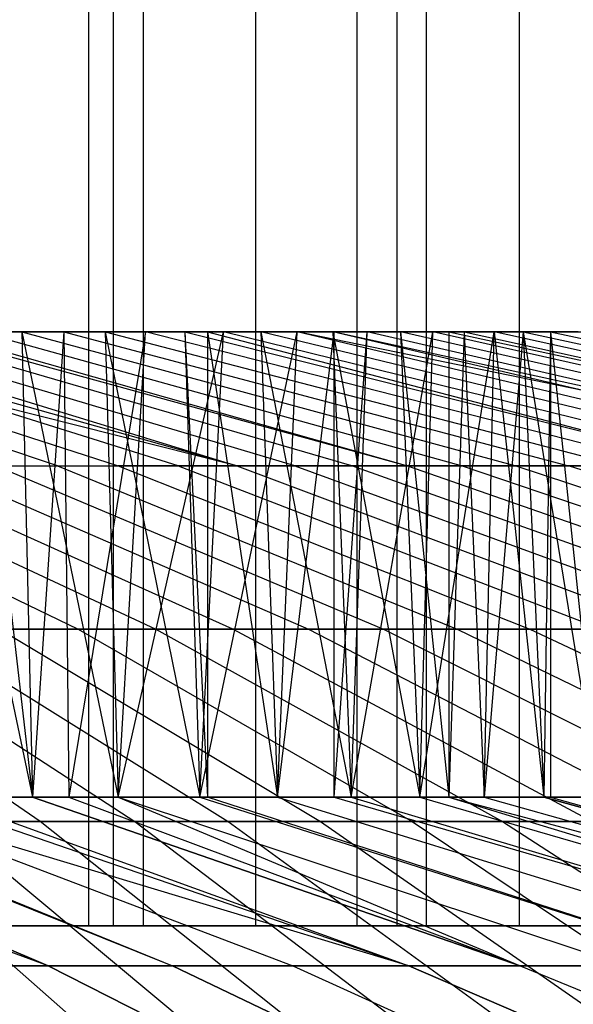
# Model space of a CAD drawing. Extents: x -125 to 125, y -143 to 0.
# Tile 229 of 241: x 7.02 to 8.97, y -26.07 to -22.62. Entities that reach past the tile are written whole.
import ezdxf

# ---------------------------------------------------------------- set-up
doc = ezdxf.new("R2010")
doc.units = 0
doc.header["$LTSCALE"] = 25.4
doc.layers.get('0').update_dxf_attribs({"linetype": 'CONTINUOUS'})

# ---------------------------------------------------------------- blocks, each defined once
blk = doc.blocks.new('NL2500026672_STL')
at = {"color": 0}
for p, q in [((7.2619, -19.8, -17.0151), (7.2619, -25.8, -17.0151)), ((7.2619, -19.8, -17.0151), (7.2619, -25.8, -17.0151)), ((7.3497, -25.8, -18.6006), (7.3497, -19.8, -18.6006)), ((7.3497, -25.8, -18.6006), (7.3497, -19.8, -18.6006)), ((7.4557, -25.8, 18.5583), (7.4557, -19.8, 18.5583)), ((7.4557, -25.8, 18.5583), (7.4557, -19.8, 18.5583)), ((7.8482, -19.8, 16.7528), (7.8482, -25.8, 16.7528)), ((7.8482, -19.8, 16.7528), (7.8482, -25.8, 16.7528)), ((8.2045, -19.8, -16.5812), (8.2045, -25.8, -16.5812)), ((8.2045, -19.8, -16.5812), (8.2045, -25.8, -16.5812)), ((8.346, -25.8, -18.1754), (8.346, -19.8, -18.1754)), ((8.346, -25.8, -18.1754), (8.346, -19.8, -18.1754)), ((8.4495, -25.8, 18.1275), (8.4495, -19.8, 18.1275)), ((8.4495, -25.8, 18.1275), (8.4495, -19.8, 18.1275)), ((8.7752, -19.8, 16.2864), (8.7752, -25.8, 16.2864)), ((8.7752, -19.8, 16.2864), (8.7752, -25.8, 16.2864)), ((7.1528, -24.1847, 10.2025), (5.7355, -23.7144, 8.1809)), ((7.1528, -24.1847, 10.2025), (5.7355, -23.7144, 8.1809)), ((7.7834, -24.1847, -9.73), (5.9067, -23.7144, -8.0582)), ((5.9067, -23.7144, -8.0582), (7.3663, -24.1847, -10.0494)), ((5.9067, -23.7144, -8.0582), (7.3663, -24.1847, -10.0494)), ((7.7834, -24.1847, -9.73), (5.9067, -23.7144, -8.0582)), ((7.5765, -24.1847, 9.8919), (6.0753, -23.7144, 7.9319)), ((7.5765, -24.1847, 9.8919), (6.0753, -23.7144, 7.9319)), ((7.7834, -24.1847, -9.73), (6.1063, -23.7144, -7.908)), ((7.7834, -24.1847, -9.73), (6.1063, -23.7144, -7.908)), ((6.2412, -23.7144, -7.802), (7.7834, -24.1847, -9.73)), ((6.2412, -23.7144, -7.802), (7.7834, -24.1847, -9.73)), ((7.9868, -24.1847, 9.5637), (6.4043, -23.7144, 7.6687)), ((7.9868, -24.1847, 9.5637), (6.4043, -23.7144, 7.6687)), ((8.1867, -24.1847, -9.3932), (6.5645, -23.7144, -7.532)), ((8.1867, -24.1847, -9.3932), (6.5645, -23.7144, -7.532)), ((6.6673, -23.7144, 7.4412), (8.3829, -24.1847, 9.2185)), ((6.6673, -23.7144, 7.4412), (8.3829, -24.1847, 9.2185)), ((7.0275, -23.7144, 7.102), (6.7219, -23.7144, 7.3919)), ((6.7219, -23.7144, 7.3919), (8.3829, -24.1847, 9.2185)), ((6.7219, -23.7144, 7.3919), (8.3829, -24.1847, 9.2185)), ((6.7219, -23.7144, 7.3919), (7.0648, -25.3479, 7.0648)), ((6.7219, -23.7144, 7.3919), (7.0648, -25.3479, 7.0648)), ((7.0275, -23.7144, 7.102), (6.7219, -23.7144, 7.3919)), ((6.8762, -23.7144, -7.2486), (8.5754, -24.1847, -9.0397)), ((6.8762, -23.7144, -7.2486), (7.1757, -23.7144, -6.9522)), ((6.8762, -23.7144, -7.2486), (8.5754, -24.1847, -9.0397)), ((6.8762, -23.7144, -7.2486), (7.1757, -23.7144, -6.9522)), ((6.8762, -23.7144, -7.2486), (7.0648, -25.3479, -7.0648)), ((6.8762, -23.7144, -7.2486), (7.0648, -25.3479, -7.0648)), ((7.3206, -23.7144, 6.7994), (7.0275, -23.7144, 7.102)), ((7.0275, -23.7144, 7.102), (8.764, -24.1847, 8.8569)), ((7.0275, -23.7144, 7.102), (8.764, -24.1847, 8.8569)), ((7.0275, -23.7144, 7.102), (7.0648, -25.3479, 7.0648)), ((7.0275, -23.7144, 7.102), (7.0648, -25.3479, 7.0648)), ((7.0275, -23.7144, 7.102), (7.3663, -25.3479, 6.7499)), ((7.0275, -23.7144, 7.102), (7.3663, -25.3479, 6.7499)), ((7.3206, -23.7144, 6.7994), (7.0275, -23.7144, 7.102)), ((7.1757, -23.7144, -6.9522), (7.0648, -25.3479, -7.0648)), ((7.1757, -23.7144, -6.9522), (7.0648, -25.3479, -7.0648)), ((7.1757, -23.7144, -6.9522), (8.9488, -24.1847, -8.6702)), ((7.1757, -23.7144, -6.9522), (7.4624, -23.7144, -6.6436)), ((7.1757, -23.7144, -6.9522), (8.9488, -24.1847, -8.6702)), ((7.1757, -23.7144, -6.9522), (7.4624, -23.7144, -6.6436)), ((7.1757, -23.7144, -6.9522), (7.1927, -25.3479, -6.9346)), ((7.1757, -23.7144, -6.9522), (7.1927, -25.3479, -6.9346)), ((7.4624, -23.7144, -6.6436), (7.1927, -25.3479, -6.9346)), ((7.4624, -23.7144, -6.6436), (7.1927, -25.3479, -6.9346)), ((7.6008, -23.7144, 6.4847), (7.3206, -23.7144, 6.7994)), ((7.3206, -23.7144, 6.7994), (9.1296, -24.1847, 8.4796)), ((7.3206, -23.7144, 6.7994), (9.1296, -24.1847, 8.4796)), ((7.3206, -23.7144, 6.7994), (7.3663, -25.3479, 6.7499)), ((7.3206, -23.7144, 6.7994), (7.3663, -25.3479, 6.7499)), ((7.3206, -23.7144, 6.7994), (7.6537, -25.3479, 6.4222)), ((7.3206, -23.7144, 6.7994), (7.6537, -25.3479, 6.4222)), ((7.6008, -23.7144, 6.4847), (7.3206, -23.7144, 6.7994)), ((7.3663, -25.3479, -6.7499), (7.4624, -23.7144, -6.6436)), ((7.3663, -25.3479, -6.7499), (7.4624, -23.7144, -6.6436)), ((7.3663, -25.3479, -6.7499), (7.7358, -23.7144, -6.3231)), ((7.3663, -25.3479, -6.7499), (7.7358, -23.7144, -6.3231)), ((9.3064, -24.1847, -8.2852), (7.4624, -23.7144, -6.6436)), ((9.3064, -24.1847, -8.2852), (7.4624, -23.7144, -6.6436)), ((7.4624, -23.7144, -6.6436), (7.7358, -23.7144, -6.3231)), ((7.4624, -23.7144, -6.6436), (7.7358, -23.7144, -6.3231)), ((7.6797, -23.7144, 6.3911), (7.6008, -23.7144, 6.4847)), ((7.6008, -23.7144, 6.4847), (9.479, -24.1847, 8.0872)), ((7.6008, -23.7144, 6.4847), (9.479, -24.1847, 8.0872)), ((7.6008, -23.7144, 6.4847), (7.6537, -25.3479, 6.4222)), ((7.6008, -23.7144, 6.4847), (7.6537, -25.3479, 6.4222)), ((7.6008, -23.7144, 6.4847), (7.6797, -25.3479, 6.3911)), ((7.6008, -23.7144, 6.4847), (7.6797, -25.3479, 6.3911)), ((7.6797, -23.7144, 6.3911), (7.6008, -23.7144, 6.4847)), ((7.6537, -25.3479, -6.4222), (7.7358, -23.7144, -6.3231)), ((7.6537, -25.3479, -6.4222), (7.7358, -23.7144, -6.3231)), ((7.6537, -25.3479, -6.4222), (7.9955, -23.7144, -5.9913)), ((7.6537, -25.3479, -6.4222), (7.9955, -23.7144, -5.9913)), ((7.6797, -23.7144, 6.3911), (9.479, -24.1847, 8.0872)), ((7.8674, -23.7144, 6.1586), (7.6797, -23.7144, 6.3911)), ((7.6797, -23.7144, 6.3911), (9.479, -24.1847, 8.0872)), ((7.6797, -23.7144, 6.3911), (7.6797, -25.3479, 6.3911)), ((7.6797, -23.7144, 6.3911), (7.6797, -25.3479, 6.3911)), ((7.6797, -23.7144, 6.3911), (7.9265, -25.3479, 6.0822)), ((7.6797, -23.7144, 6.3911), (7.9265, -25.3479, 6.0822)), ((7.8674, -23.7144, 6.1586), (7.6797, -23.7144, 6.3911)), ((7.7358, -23.7144, -6.3231), (7.9955, -23.7144, -5.9913)), ((9.6474, -24.1847, -7.8855), (7.7358, -23.7144, -6.3231)), ((9.6474, -24.1847, -7.8855), (7.7358, -23.7144, -6.3231)), ((7.7358, -23.7144, -6.3231), (7.9955, -23.7144, -5.9913)), ((8.12, -23.7144, 5.8214), (7.8674, -23.7144, 6.1586)), ((9.8115, -24.1847, 7.6804), (7.8674, -23.7144, 6.1586)), ((9.8115, -24.1847, 7.6804), (7.8674, -23.7144, 6.1586)), ((7.8674, -23.7144, 6.1586), (7.9265, -25.3479, 6.0822)), ((7.8674, -23.7144, 6.1586), (7.9265, -25.3479, 6.0822)), ((7.8674, -23.7144, 6.1586), (8.1843, -25.3479, 5.7307)), ((7.8674, -23.7144, 6.1586), (8.1843, -25.3479, 5.7307)), ((8.12, -23.7144, 5.8214), (7.8674, -23.7144, 6.1586)), ((7.9265, -25.3479, -6.0822), (7.9955, -23.7144, -5.9913)), ((7.9265, -25.3479, -6.0822), (7.9955, -23.7144, -5.9913)), ((7.9265, -25.3479, -6.0822), (8.1257, -23.7144, -5.8135)), ((7.9265, -25.3479, -6.0822), (8.1257, -23.7144, -5.8135)), ((9.9712, -24.1847, -7.4718), (7.9955, -23.7144, -5.9913)), ((10.2774, -24.1847, -7.0448), (7.9955, -23.7144, -5.9913)), ((7.9955, -23.7144, -5.9913), (8.1257, -23.7144, -5.8135)), ((10.2774, -24.1847, -7.0448), (7.9955, -23.7144, -5.9913)), ((9.9712, -24.1847, -7.4718), (7.9955, -23.7144, -5.9913)), ((7.9955, -23.7144, -5.9913), (8.1257, -23.7144, -5.8135)), ((10.1265, -24.1847, 7.2599), (8.12, -23.7144, 5.8214)), ((8.3582, -23.7144, 5.4739), (8.12, -23.7144, 5.8214)), ((10.1265, -24.1847, 7.2599), (8.12, -23.7144, 5.8214)), ((8.12, -23.7144, 5.8214), (8.1843, -25.3479, 5.7307)), ((8.12, -23.7144, 5.8214), (8.1843, -25.3479, 5.7307)), ((8.12, -23.7144, 5.8214), (8.4265, -25.3479, 5.3683)), ((8.12, -23.7144, 5.8214), (8.4265, -25.3479, 5.3683)), ((8.3582, -23.7144, 5.4739), (8.12, -23.7144, 5.8214)), ((8.1257, -23.7144, -5.8135), (10.2774, -24.1847, -7.0448)), ((8.1257, -23.7144, -5.8135), (10.2774, -24.1847, -7.0448)), ((8.1257, -23.7144, -5.8135), (8.241, -23.7144, -5.6489)), ((8.1257, -25.3479, -5.8135), (8.1257, -23.7144, -5.8135)), ((8.1257, -25.3479, -5.8135), (8.1257, -23.7144, -5.8135)), ((8.1257, -25.3479, -5.8135), (8.241, -23.7144, -5.6489)), ((8.1257, -23.7144, -5.8135), (8.241, -23.7144, -5.6489)), ((8.1257, -25.3479, -5.8135), (8.241, -23.7144, -5.6489)), ((8.1843, -25.3479, -5.7307), (8.241, -23.7144, -5.6489)), ((8.1843, -25.3479, -5.7307), (8.241, -23.7144, -5.6489)), ((8.1843, -25.3479, -5.7307), (8.4718, -23.7144, -5.2965)), ((8.1843, -25.3479, -5.7307), (8.4718, -23.7144, -5.2965)), ((10.2774, -24.1847, -7.0448), (8.241, -23.7144, -5.6489)), ((8.241, -23.7144, -5.6489), (8.4718, -23.7144, -5.2965)), ((10.2774, -24.1847, -7.0448), (8.241, -23.7144, -5.6489)), ((8.241, -23.7144, -5.6489), (8.4718, -23.7144, -5.2965)), ((8.5284, -23.7144, 5.2048), (8.3582, -23.7144, 5.4739)), ((10.4236, -24.1847, 6.8266), (8.3582, -23.7144, 5.4739)), ((10.4236, -24.1847, 6.8266), (8.3582, -23.7144, 5.4739)), ((8.3582, -23.7144, 5.4739), (8.4265, -25.3479, 5.3683)), ((8.3582, -23.7144, 5.4739), (8.4265, -25.3479, 5.3683)), ((8.3582, -23.7144, 5.4739), (8.5284, -25.3479, 5.2048)), ((8.5284, -23.7144, 5.2048), (8.3582, -23.7144, 5.4739)), ((8.3582, -23.7144, 5.4739), (8.5284, -25.3479, 5.2048)), ((8.4265, -25.3479, -5.3683), (8.4718, -23.7144, -5.2965)), ((8.4265, -25.3479, -5.3683), (8.4718, -23.7144, -5.2965)), ((8.4265, -25.3479, -5.3683), (8.6875, -23.7144, -4.9347)), ((8.4265, -25.3479, -5.3683), (8.6875, -23.7144, -4.9347)), ((8.4718, -23.7144, -5.2965), (8.6875, -23.7144, -4.9347)), ((10.5652, -24.1847, -6.6053), (8.4718, -23.7144, -5.2965)), ((10.5652, -24.1847, -6.6053), (8.4718, -23.7144, -5.2965)), ((8.4718, -23.7144, -5.2965), (8.6875, -23.7144, -4.9347)), ((8.5815, -23.7144, 5.1167), (8.5284, -23.7144, 5.2048)), ((8.5284, -23.7144, 5.2048), (10.7021, -24.1847, 6.3811)), ((8.5284, -23.7144, 5.2048), (10.7021, -24.1847, 6.3811)), ((8.5284, -23.7144, 5.2048), (8.5284, -25.3479, 5.2048)), ((8.5284, -23.7144, 5.2048), (8.5284, -25.3479, 5.2048)), ((8.5815, -23.7144, 5.1167), (8.5284, -23.7144, 5.2048)), ((8.5815, -23.7144, 5.1167), (8.5284, -25.3479, 5.2048)), ((8.5815, -23.7144, 5.1167), (8.5284, -25.3479, 5.2048)), ((8.7896, -23.7144, 4.7504), (8.5815, -23.7144, 5.1167)), ((8.5815, -23.7144, 5.1167), (10.7021, -24.1847, 6.3811)), ((8.5815, -23.7144, 5.1167), (10.7021, -24.1847, 6.3811)), ((8.5815, -23.7144, 5.1167), (8.6526, -25.3479, 4.9956)), ((8.5815, -23.7144, 5.1167), (8.6526, -25.3479, 4.9956)), ((8.7896, -23.7144, 4.7504), (8.5815, -23.7144, 5.1167)), ((8.7896, -23.7144, 4.7504), (8.6526, -25.3479, 4.9956)), ((8.7896, -23.7144, 4.7504), (8.6526, -25.3479, 4.9956)), ((8.6526, -25.3479, -4.9956), (8.6875, -23.7144, -4.9347)), ((8.6526, -25.3479, -4.9956), (8.6875, -23.7144, -4.9347)), ((10.8343, -24.1847, -6.1541), (8.6875, -23.7144, -4.9347)), ((10.8343, -24.1847, -6.1541), (8.6875, -23.7144, -4.9347)), ((8.6875, -23.7144, -4.9347), (8.8856, -23.7144, -4.5684)), ((8.6875, -23.7144, -4.9347), (8.8856, -23.7144, -4.5684)), ((8.6875, -23.7144, -4.9347), (8.8623, -25.3479, -4.6134)), ((8.6875, -23.7144, -4.9347), (8.8623, -25.3479, -4.6134)), ((8.9821, -23.7144, 4.3756), (8.7896, -23.7144, 4.7504)), ((8.7896, -23.7144, 4.7504), (10.9616, -24.1847, 5.9243)), ((8.7896, -23.7144, 4.7504), (10.9616, -24.1847, 5.9243)), ((8.7896, -23.7144, 4.7504), (8.8623, -25.3479, 4.6134)), ((8.7896, -23.7144, 4.7504), (8.8623, -25.3479, 4.6134)), ((8.7896, -23.7144, 4.7504), (9.0551, -25.3479, 4.2225)), ((8.7896, -23.7144, 4.7504), (9.0551, -25.3479, 4.2225)), ((8.9821, -23.7144, 4.3756), (8.7896, -23.7144, 4.7504)), ((8.8856, -23.7144, -4.5684), (8.8623, -25.3479, -4.6134)), ((8.8856, -23.7144, -4.5684), (8.8623, -25.3479, -4.6134)), ((8.8856, -23.7144, -4.5684), (11.0841, -24.1847, -5.6918)), ((8.8856, -23.7144, -4.5684), (9.0723, -23.7144, -4.1853)), ((8.8856, -23.7144, -4.5684), (11.0841, -24.1847, -5.6918)), ((8.8856, -23.7144, -4.5684), (9.0723, -23.7144, -4.1853)), ((8.8856, -23.7144, -4.5684), (9.0551, -25.3479, -4.2225)), ((8.8856, -23.7144, -4.5684), (9.0551, -25.3479, -4.2225)), ((8.8856, -23.7144, -4.5684), (8.8856, -25.3479, -4.5684)), ((8.8856, -23.7144, -4.5684), (8.8856, -25.3479, -4.5684)), ((6.0395, -24.1847, -10.8985), (7.2256, -24.7581, -13.0389)), ((6.0395, -24.1847, -10.8985), (7.2256, -24.7581, -13.0389)), ((6.2679, -24.1847, 10.7688), (7.4989, -24.7581, 12.8837)), ((6.2679, -24.1847, 10.7688), (7.4989, -24.7581, 12.8837)), ((7.7688, -24.7581, -12.7227), (6.4936, -24.1847, -10.6343)), ((7.7688, -24.7581, -12.7227), (6.4936, -24.1847, -10.6343)), ((6.7163, -24.1847, 10.495), (7.1528, -24.1847, 10.2025)), ((6.7163, -24.1847, 10.495), (7.1528, -24.1847, 10.2025)), ((6.7163, -24.1847, 10.495), (8.0354, -24.7581, 12.5561)), ((6.7163, -24.1847, 10.495), (8.0354, -24.7581, 12.5561)), ((6.9361, -24.1847, -10.3511), (8.2983, -24.7581, -12.3839)), ((6.9361, -24.1847, -10.3511), (7.3663, -24.1847, -10.0494)), ((6.9361, -24.1847, -10.3511), (8.2983, -24.7581, -12.3839)), ((6.9361, -24.1847, -10.3511), (7.3663, -24.1847, -10.0494)), ((7.1528, -24.1847, 10.2025), (7.5765, -24.1847, 9.8919)), ((7.1528, -24.1847, 10.2025), (7.5765, -24.1847, 9.8919)), ((7.1528, -24.1847, 10.2025), (8.5575, -24.7581, 12.2062)), ((7.1528, -24.1847, 10.2025), (8.5575, -24.7581, 12.2062)), ((7.3663, -24.1847, -10.0494), (8.813, -24.7581, -12.0231)), ((7.7834, -24.1847, -9.73), (7.3663, -24.1847, -10.0494)), ((7.7834, -24.1847, -9.73), (7.3663, -24.1847, -10.0494)), ((7.3663, -24.1847, -10.0494), (8.813, -24.7581, -12.0231)), ((7.5765, -24.1847, 9.8919), (7.9868, -24.1847, 9.5637)), ((7.5765, -24.1847, 9.8919), (7.9868, -24.1847, 9.5637)), ((7.5765, -24.1847, 9.8919), (9.0645, -24.7581, 11.8346)), ((7.5765, -24.1847, 9.8919), (9.0645, -24.7581, 11.8346)), ((7.7834, -24.1847, -9.73), (9.312, -24.7581, -11.6409)), ((8.1867, -24.1847, -9.3932), (7.7834, -24.1847, -9.73)), ((8.1867, -24.1847, -9.3932), (7.7834, -24.1847, -9.73)), ((7.7834, -24.1847, -9.73), (9.312, -24.7581, -11.6409)), ((7.9868, -24.1847, 9.5637), (8.3829, -24.1847, 9.2185)), ((7.9868, -24.1847, 9.5637), (8.3829, -24.1847, 9.2185)), ((7.9868, -24.1847, 9.5637), (9.5553, -24.7581, 11.4419)), ((7.9868, -24.1847, 9.5637), (9.5553, -24.7581, 11.4419)), ((8.5754, -24.1847, -9.0397), (8.1867, -24.1847, -9.3932)), ((8.5754, -24.1847, -9.0397), (8.1867, -24.1847, -9.3932)), ((9.7944, -24.7581, -11.2379), (8.1867, -24.1847, -9.3932)), ((9.7944, -24.7581, -11.2379), (8.1867, -24.1847, -9.3932)), ((8.3829, -24.1847, 9.2185), (8.764, -24.1847, 8.8569)), ((8.3829, -24.1847, 9.2185), (8.764, -24.1847, 8.8569)), ((8.3829, -24.1847, 9.2185), (10.0292, -24.7581, 11.0289)), ((8.3829, -24.1847, 9.2185), (10.0292, -24.7581, 11.0289)), ((8.5754, -24.1847, -9.0397), (10.2595, -24.7581, -10.8151)), ((8.9488, -24.1847, -8.6702), (8.5754, -24.1847, -9.0397)), ((8.9488, -24.1847, -8.6702), (8.5754, -24.1847, -9.0397)), ((8.5754, -24.1847, -9.0397), (10.2595, -24.7581, -10.8151)), ((8.764, -24.1847, 8.8569), (9.1296, -24.1847, 8.4796)), ((8.764, -24.1847, 8.8569), (9.1296, -24.1847, 8.4796)), ((8.764, -24.1847, 8.8569), (10.4852, -24.7581, 10.5963)), ((8.764, -24.1847, 8.8569), (10.4852, -24.7581, 10.5963)), ((9.3064, -24.1847, -8.2852), (8.9488, -24.1847, -8.6702)), ((9.3064, -24.1847, -8.2852), (8.9488, -24.1847, -8.6702)), ((10.7063, -24.7581, -10.3729), (8.9488, -24.1847, -8.6702)), ((10.7063, -24.7581, -10.3729), (8.9488, -24.1847, -8.6702)), ((7.0924, -25.4333, -15.8101), (6.1015, -24.7581, -13.6012)), ((7.0924, -25.4333, -15.8101), (6.1015, -24.7581, -13.6012)), ((6.3869, -24.7581, 13.4696), (7.4242, -25.4333, 15.657)), ((6.3869, -24.7581, 13.4696), (7.4242, -25.4333, 15.657)), ((6.6695, -24.7581, -13.3319), (7.7526, -25.4333, -15.497)), ((7.2256, -24.7581, -13.0389), (6.6695, -24.7581, -13.3319)), ((7.2256, -24.7581, -13.0389), (6.6695, -24.7581, -13.3319)), ((6.6695, -24.7581, -13.3319), (7.7526, -25.4333, -15.497)), ((6.9491, -24.7581, 13.1884), (7.4989, -24.7581, 12.8837)), ((6.9491, -24.7581, 13.1884), (7.4989, -24.7581, 12.8837)), ((6.9491, -24.7581, 13.1884), (8.0776, -25.4333, 15.3301)), ((6.9491, -24.7581, 13.1884), (8.0776, -25.4333, 15.3301)), ((7.2256, -24.7581, -13.0389), (8.399, -25.4333, -15.1564)), ((7.7688, -24.7581, -12.7227), (7.2256, -24.7581, -13.0389)), ((7.7688, -24.7581, -12.7227), (7.2256, -24.7581, -13.0389)), ((7.2256, -24.7581, -13.0389), (8.399, -25.4333, -15.1564)), ((7.4989, -24.7581, 12.8837), (8.0354, -24.7581, 12.5561)), ((7.4989, -24.7581, 12.8837), (8.0354, -24.7581, 12.5561)), ((7.4989, -24.7581, 12.8837), (8.7167, -25.4333, 14.976)), ((7.4989, -24.7581, 12.8837), (8.7167, -25.4333, 14.976)), ((8.2983, -24.7581, -12.3839), (7.7688, -24.7581, -12.7227)), ((8.2983, -24.7581, -12.3839), (7.7688, -24.7581, -12.7227)), ((9.0305, -25.4333, -14.7889), (7.7688, -24.7581, -12.7227)), ((9.0305, -25.4333, -14.7889), (7.7688, -24.7581, -12.7227)), ((8.0354, -24.7581, 12.5561), (8.5575, -24.7581, 12.2062)), ((8.0354, -24.7581, 12.5561), (8.5575, -24.7581, 12.2062)), ((8.0354, -24.7581, 12.5561), (9.3403, -25.4333, 14.5952)), ((8.0354, -24.7581, 12.5561), (9.3403, -25.4333, 14.5952)), ((8.2983, -24.7581, -12.3839), (9.6459, -25.4333, -14.395)), ((8.813, -24.7581, -12.0231), (8.2983, -24.7581, -12.3839)), ((8.813, -24.7581, -12.0231), (8.2983, -24.7581, -12.3839)), ((8.2983, -24.7581, -12.3839), (9.6459, -25.4333, -14.395)), ((8.5575, -24.7581, 12.2062), (9.0645, -24.7581, 11.8346)), ((8.5575, -24.7581, 12.2062), (9.0645, -24.7581, 11.8346)), ((8.5575, -24.7581, 12.2062), (9.9473, -25.4333, 14.1885)), ((8.5575, -24.7581, 12.2062), (9.9473, -25.4333, 14.1885)), ((8.813, -24.7581, -12.0231), (10.2442, -25.4333, -13.9756)), ((9.312, -24.7581, -11.6409), (8.813, -24.7581, -12.0231)), ((9.312, -24.7581, -11.6409), (8.813, -24.7581, -12.0231)), ((8.813, -24.7581, -12.0231), (10.2442, -25.4333, -13.9756)), ((7.1206, -25.9403, 10.1693), (5.5128, -25.3479, 8.3326)), ((7.1206, -25.9403, 10.1693), (5.5128, -25.3479, 8.3326)), ((7.1206, -25.9403, 10.1693), (5.7307, -25.3479, 8.1843)), ((7.1206, -25.9403, 10.1693), (5.7307, -25.3479, 8.1843)), ((5.7307, -25.3479, -8.1843), (7.1206, -25.9403, -10.1693)), ((5.7307, -25.3479, -8.1843), (7.1206, -25.9403, -10.1693)), ((6.0822, -25.3479, 7.9265), (7.5574, -25.9403, 9.8491)), ((6.0822, -25.3479, -7.9265), (7.5574, -25.9403, -9.8491)), ((6.0822, -25.3479, -7.9265), (7.5574, -25.9403, -9.8491)), ((6.0822, -25.3479, 7.9265), (7.5574, -25.9403, 9.8491)), ((6.1063, -25.3479, -7.908), (7.5574, -25.9403, -9.8491)), ((6.1063, -25.3479, -7.908), (7.5574, -25.9403, -9.8491)), ((6.4222, -25.3479, -7.6537), (7.9799, -25.9403, -9.51)), ((6.4222, -25.3479, -7.6537), (7.9799, -25.9403, -9.51)), ((8.3871, -25.9403, 9.1529), (6.4222, -25.3479, 7.6537)), ((6.4222, -25.3479, 7.6537), (7.9799, -25.9403, 9.51)), ((6.4222, -25.3479, 7.6537), (7.9799, -25.9403, 9.51)), ((8.3871, -25.9403, 9.1529), (6.4222, -25.3479, 7.6537)), ((6.6673, -25.3479, 7.4412), (8.3871, -25.9403, 9.1529)), ((6.6673, -25.3479, 7.4412), (8.3871, -25.9403, 9.1529)), ((7.0648, -25.3479, 7.0648), (6.7499, -25.3479, 7.3663)), ((6.7499, -25.3479, -7.3663), (7.0648, -25.3479, -7.0648)), ((6.7499, -25.3479, -7.3663), (7.0648, -25.3479, -7.0648)), ((6.7499, -25.3479, -7.3663), (8.3871, -25.9403, -9.1529)), ((6.7499, -25.3479, -7.3663), (8.3871, -25.9403, -9.1529)), ((6.7499, -25.3479, 7.3663), (8.3871, -25.9403, 9.1529)), ((6.7499, -25.3479, 7.3663), (8.3871, -25.9403, 9.1529)), ((7.0648, -25.3479, 7.0648), (6.7499, -25.3479, 7.3663)), ((7.3663, -25.3479, 6.7499), (7.0648, -25.3479, 7.0648)), ((7.0648, -25.3479, -7.0648), (7.1927, -25.3479, -6.9346)), ((8.7783, -25.9403, -8.7783), (7.0648, -25.3479, -7.0648)), ((7.0648, -25.3479, -7.0648), (7.1927, -25.3479, -6.9346)), ((8.7783, -25.9403, -8.7783), (7.0648, -25.3479, -7.0648)), ((7.0648, -25.3479, 7.0648), (8.7783, -25.9403, 8.7783)), ((7.0648, -25.3479, 7.0648), (8.7783, -25.9403, 8.7783)), ((7.3663, -25.3479, 6.7499), (7.0648, -25.3479, 7.0648)), ((7.1927, -25.3479, -6.9346), (7.3663, -25.3479, -6.7499)), ((7.1927, -25.3479, -6.9346), (7.3663, -25.3479, -6.7499)), ((7.1927, -25.3479, -6.9346), (8.7783, -25.9403, -8.7783)), ((7.1927, -25.3479, -6.9346), (8.7783, -25.9403, -8.7783)), ((7.6537, -25.3479, 6.4222), (7.3663, -25.3479, 6.7499)), ((7.3663, -25.3479, -6.7499), (7.6537, -25.3479, -6.4222)), ((7.3663, -25.3479, -6.7499), (7.6537, -25.3479, -6.4222)), ((7.3663, -25.3479, -6.7499), (9.1529, -25.9403, -8.3871)), ((7.3663, -25.3479, -6.7499), (9.1529, -25.9403, -8.3871)), ((7.3663, -25.3479, -6.7499), (8.7783, -25.9403, -8.7783)), ((7.3663, -25.3479, -6.7499), (8.7783, -25.9403, -8.7783)), ((7.3663, -25.3479, 6.7499), (9.1529, -25.9403, 8.3871)), ((7.3663, -25.3479, 6.7499), (9.1529, -25.9403, 8.3871)), ((7.6537, -25.3479, 6.4222), (7.3663, -25.3479, 6.7499)), ((7.6797, -25.3479, 6.3911), (7.6537, -25.3479, 6.4222)), ((7.6537, -25.3479, -6.4222), (7.9265, -25.3479, -6.0822)), ((7.6537, -25.3479, -6.4222), (7.9265, -25.3479, -6.0822)), ((7.6537, -25.3479, -6.4222), (9.51, -25.9403, -7.9799)), ((7.6537, -25.3479, -6.4222), (9.51, -25.9403, -7.9799)), ((7.6537, -25.3479, 6.4222), (9.51, -25.9403, 7.9799)), ((7.6537, -25.3479, 6.4222), (9.51, -25.9403, 7.9799)), ((7.6797, -25.3479, 6.3911), (7.6537, -25.3479, 6.4222)), ((7.9265, -25.3479, 6.0822), (7.6797, -25.3479, 6.3911)), ((9.51, -25.9403, 7.9799), (7.6797, -25.3479, 6.3911)), ((7.9265, -25.3479, 6.0822), (7.6797, -25.3479, 6.3911)), ((9.51, -25.9403, 7.9799), (7.6797, -25.3479, 6.3911)), ((8.1843, -25.3479, 5.7307), (7.9265, -25.3479, 6.0822)), ((7.9265, -25.3479, -6.0822), (8.1257, -25.3479, -5.8135)), ((7.9265, -25.3479, 6.0822), (9.8491, -25.9403, 7.5574)), ((7.9265, -25.3479, 6.0822), (9.8491, -25.9403, 7.5574)), ((8.1843, -25.3479, 5.7307), (7.9265, -25.3479, 6.0822)), ((7.9265, -25.3479, -6.0822), (8.1257, -25.3479, -5.8135)), ((7.9265, -25.3479, -6.0822), (9.8491, -25.9403, -7.5574)), ((7.9265, -25.3479, -6.0822), (9.8491, -25.9403, -7.5574)), ((8.1257, -25.3479, -5.8135), (8.1843, -25.3479, -5.7307)), ((8.1257, -25.3479, -5.8135), (8.1843, -25.3479, -5.7307)), ((8.1257, -25.3479, -5.8135), (10.1693, -25.9403, -7.1206)), ((8.1257, -25.3479, -5.8135), (10.1693, -25.9403, -7.1206)), ((8.4265, -25.3479, 5.3683), (8.1843, -25.3479, 5.7307)), ((8.1843, -25.3479, -5.7307), (8.4265, -25.3479, -5.3683)), ((8.1843, -25.3479, 5.7307), (10.1693, -25.9403, 7.1206)), ((8.1843, -25.3479, -5.7307), (10.1693, -25.9403, -7.1206)), ((8.1843, -25.3479, -5.7307), (8.4265, -25.3479, -5.3683)), ((8.1843, -25.3479, -5.7307), (10.1693, -25.9403, -7.1206)), ((8.1843, -25.3479, 5.7307), (10.1693, -25.9403, 7.1206)), ((8.4265, -25.3479, 5.3683), (8.1843, -25.3479, 5.7307)), ((8.5284, -25.3479, 5.2048), (8.4265, -25.3479, 5.3683)), ((8.4265, -25.3479, -5.3683), (8.6526, -25.3479, -4.9956)), ((8.4265, -25.3479, -5.3683), (10.4703, -25.9403, -6.6703)), ((8.4265, -25.3479, -5.3683), (10.4703, -25.9403, -6.6703)), ((8.4265, -25.3479, -5.3683), (8.6526, -25.3479, -4.9956)), ((8.4265, -25.3479, 5.3683), (10.4703, -25.9403, 6.6703)), ((8.4265, -25.3479, 5.3683), (10.4703, -25.9403, 6.6703)), ((8.5284, -25.3479, 5.2048), (8.4265, -25.3479, 5.3683)), ((8.6526, -25.3479, 4.9956), (8.5284, -25.3479, 5.2048)), ((8.5284, -25.3479, 5.2048), (10.4703, -25.9403, 6.6703)), ((8.5284, -25.3479, 5.2048), (10.4703, -25.9403, 6.6703)), ((8.5284, -25.3479, 5.2048), (10.7512, -25.9403, 6.2072)), ((8.5284, -25.3479, 5.2048), (10.7512, -25.9403, 6.2072)), ((8.6526, -25.3479, 4.9956), (8.5284, -25.3479, 5.2048)), ((8.8623, -25.3479, 4.6134), (8.6526, -25.3479, 4.9956)), ((8.6526, -25.3479, -4.9956), (8.8623, -25.3479, -4.6134)), ((8.6526, -25.3479, -4.9956), (8.8623, -25.3479, -4.6134)), ((8.6526, -25.3479, -4.9956), (10.7512, -25.9403, -6.2072)), ((8.6526, -25.3479, -4.9956), (10.7512, -25.9403, -6.2072)), ((8.6526, -25.3479, 4.9956), (10.7512, -25.9403, 6.2072)), ((8.6526, -25.3479, 4.9956), (10.7512, -25.9403, 6.2072)), ((8.8623, -25.3479, 4.6134), (8.6526, -25.3479, 4.9956)), ((9.0551, -25.3479, 4.2225), (8.8623, -25.3479, 4.6134)), ((8.8623, -25.3479, -4.6134), (8.8856, -25.3479, -4.5684)), ((11.0118, -25.9403, -5.7324), (8.8623, -25.3479, -4.6134)), ((8.8623, -25.3479, -4.6134), (8.8856, -25.3479, -4.5684)), ((11.0118, -25.9403, -5.7324), (8.8623, -25.3479, -4.6134)), ((8.8623, -25.3479, 4.6134), (11.0118, -25.9403, 5.7324)), ((8.8623, -25.3479, 4.6134), (11.0118, -25.9403, 5.7324)), ((9.0551, -25.3479, 4.2225), (8.8623, -25.3479, 4.6134)), ((8.8856, -25.3479, -4.5684), (9.0551, -25.3479, -4.2225)), ((8.8856, -25.3479, -4.5684), (9.0551, -25.3479, -4.2225)), ((8.8856, -25.3479, -4.5684), (11.0118, -25.9403, -5.7324)), ((8.8856, -25.3479, -4.5684), (11.0118, -25.9403, -5.7324)), ((6.4196, -25.4333, -16.095), (7.3052, -26.2094, -18.3154)), ((7.0924, -25.4333, -15.8101), (6.4196, -25.4333, -16.095)), ((7.0924, -25.4333, -15.8101), (6.4196, -25.4333, -16.095)), ((6.4196, -25.4333, -16.095), (7.3052, -26.2094, -18.3154)), ((6.7575, -25.4333, 15.9561), (7.4242, -25.4333, 15.657)), ((6.7575, -25.4333, 15.9561), (7.4242, -25.4333, 15.657)), ((6.7575, -25.4333, 15.9561), (7.6897, -26.2094, 18.1573)), ((6.7575, -25.4333, 15.9561), (7.6897, -26.2094, 18.1573)), ((7.7526, -25.4333, -15.497), (7.0924, -25.4333, -15.8101)), ((7.7526, -25.4333, -15.497), (7.0924, -25.4333, -15.8101)), ((8.0708, -26.2094, -17.9911), (7.0924, -25.4333, -15.8101)), ((8.0708, -26.2094, -17.9911), (7.0924, -25.4333, -15.8101)), ((7.4242, -25.4333, 15.657), (8.0776, -25.4333, 15.3301)), ((7.4242, -25.4333, 15.657), (8.0776, -25.4333, 15.3301)), ((7.4242, -25.4333, 15.657), (8.4484, -26.2094, 17.817)), ((7.4242, -25.4333, 15.657), (8.4484, -26.2094, 17.817)), ((7.7526, -25.4333, -15.497), (8.8221, -26.2094, -17.6349)), ((8.399, -25.4333, -15.1564), (7.7526, -25.4333, -15.497)), ((8.399, -25.4333, -15.1564), (7.7526, -25.4333, -15.497)), ((7.7526, -25.4333, -15.497), (8.8221, -26.2094, -17.6349)), ((8.0776, -25.4333, 15.3301), (8.7167, -25.4333, 14.976)), ((8.0776, -25.4333, 15.3301), (8.7167, -25.4333, 14.976)), ((8.0776, -25.4333, 15.3301), (9.1919, -26.2094, 17.445)), ((8.0776, -25.4333, 15.3301), (9.1919, -26.2094, 17.445)), ((8.399, -25.4333, -15.1564), (9.5577, -26.2094, -17.2473)), ((9.0305, -25.4333, -14.7889), (8.399, -25.4333, -15.1564)), ((9.0305, -25.4333, -14.7889), (8.399, -25.4333, -15.1564)), ((8.399, -25.4333, -15.1564), (9.5577, -26.2094, -17.2473)), ((8.7167, -25.4333, 14.976), (9.3403, -25.4333, 14.5952)), ((8.7167, -25.4333, 14.976), (9.3403, -25.4333, 14.5952)), ((8.7167, -25.4333, 14.976), (9.9192, -26.2094, 17.042)), ((8.7167, -25.4333, 14.976), (9.9192, -26.2094, 17.042)), ((7.2619, -25.8, -17.0151), (6.2965, -25.8, -17.3955)), ((7.2619, -25.8, -17.0151), (6.2965, -25.8, -17.3955)), ((6.3319, -25.8, -18.9712), (7.3497, -25.8, -18.6006)), ((6.3319, -25.8, -18.9712), (7.3497, -25.8, -18.6006)), ((7.4557, -25.8, 18.5583), (6.4401, -25.8, 18.9348)), ((7.4557, -25.8, 18.5583), (6.4401, -25.8, 18.9348)), ((6.8966, -25.8, 17.1665), (7.8482, -25.8, 16.7528)), ((6.8966, -25.8, 17.1665), (7.8482, -25.8, 16.7528)), ((8.2045, -25.8, -16.5812), (7.2619, -25.8, -17.0151)), ((8.2045, -25.8, -16.5812), (7.2619, -25.8, -17.0151)), ((7.3497, -25.8, -18.6006), (8.346, -25.8, -18.1754)), ((7.3497, -25.8, -18.6006), (8.346, -25.8, -18.1754)), ((8.4495, -25.8, 18.1275), (7.4557, -25.8, 18.5583)), ((8.4495, -25.8, 18.1275), (7.4557, -25.8, 18.5583)), ((7.8482, -25.8, 16.7528), (8.7752, -25.8, 16.2864)), ((7.8482, -25.8, 16.7528), (8.7752, -25.8, 16.2864)), ((9.1214, -25.8, -16.0951), (8.2045, -25.8, -16.5812)), ((9.1214, -25.8, -16.0951), (8.2045, -25.8, -16.5812)), ((8.346, -25.8, -18.1754), (9.3177, -25.8, -17.6969)), ((8.346, -25.8, -18.1754), (9.3177, -25.8, -17.6969)), ((9.4185, -25.8, 17.6434), (8.4495, -25.8, 18.1275)), ((9.4185, -25.8, 17.6434), (8.4495, -25.8, 18.1275)), ((8.7752, -25.8, 16.2864), (9.6746, -25.8, 15.7687)), ((8.7752, -25.8, 16.2864), (9.6746, -25.8, 15.7687)), ((7.1206, -25.9403, -10.1693), (6.6703, -25.9403, -10.4703)), ((6.6703, -25.9403, 10.4703), (7.1206, -25.9403, 10.1693)), ((7.1206, -25.9403, -10.1693), (6.6703, -25.9403, -10.4703)), ((6.6703, -25.9403, 10.4703), (7.1206, -25.9403, 10.1693)), ((7.1206, -25.9403, -10.1693), (8.495, -26.6347, -12.1321)), ((7.1206, -25.9403, -10.1693), (8.495, -26.6347, -12.1321)), ((7.5574, -25.9403, -9.8491), (7.1206, -25.9403, -10.1693)), ((8.495, -26.6347, 12.1321), (7.1206, -25.9403, 10.1693)), ((7.1206, -25.9403, 10.1693), (7.5574, -25.9403, 9.8491)), ((7.1206, -25.9403, 10.1693), (7.5574, -25.9403, 9.8491)), ((8.495, -26.6347, 12.1321), (7.1206, -25.9403, 10.1693)), ((7.5574, -25.9403, -9.8491), (7.1206, -25.9403, -10.1693)), ((7.5574, -25.9403, -9.8491), (9.0161, -26.6347, -11.75)), ((9.0161, -26.6347, 11.75), (7.5574, -25.9403, 9.8491)), ((7.9799, -25.9403, 9.51), (7.5574, -25.9403, 9.8491)), ((9.0161, -26.6347, 11.75), (7.5574, -25.9403, 9.8491)), ((7.5574, -25.9403, -9.8491), (7.9799, -25.9403, -9.51)), ((7.5574, -25.9403, -9.8491), (9.0161, -26.6347, -11.75)), ((7.5574, -25.9403, -9.8491), (7.9799, -25.9403, -9.51)), ((7.9799, -25.9403, 9.51), (7.5574, -25.9403, 9.8491)), ((7.9799, -25.9403, -9.51), (8.3871, -25.9403, -9.1529)), ((7.9799, -25.9403, -9.51), (9.52, -26.6347, -11.3455)), ((7.9799, -25.9403, 9.51), (9.52, -26.6347, 11.3455)), ((7.9799, -25.9403, -9.51), (8.3871, -25.9403, -9.1529)), ((7.9799, -25.9403, -9.51), (9.52, -26.6347, -11.3455)), ((8.3871, -25.9403, 9.1529), (7.9799, -25.9403, 9.51)), ((7.9799, -25.9403, 9.51), (9.52, -26.6347, 11.3455)), ((8.3871, -25.9403, 9.1529), (7.9799, -25.9403, 9.51)), ((10.0058, -26.6347, -10.9195), (8.3871, -25.9403, -9.1529)), ((10.0058, -26.6347, -10.9195), (8.3871, -25.9403, -9.1529)), ((8.7783, -25.9403, -8.7783), (8.3871, -25.9403, -9.1529)), ((8.7783, -25.9403, -8.7783), (8.3871, -25.9403, -9.1529)), ((8.3871, -25.9403, 9.1529), (10.0058, -26.6347, 10.9195)), ((8.3871, -25.9403, 9.1529), (8.7783, -25.9403, 8.7783)), ((8.3871, -25.9403, 9.1529), (8.7783, -25.9403, 8.7783)), ((8.3871, -25.9403, 9.1529), (10.0058, -26.6347, 10.9195)), ((8.7783, -25.9403, -8.7783), (10.4726, -26.6347, -10.4726)), ((8.7783, -25.9403, -8.7783), (10.4726, -26.6347, -10.4726)), ((9.1529, -25.9403, -8.3871), (8.7783, -25.9403, -8.7783)), ((8.7783, -25.9403, 8.7783), (10.4726, -26.6347, 10.4726)), ((8.7783, -25.9403, 8.7783), (9.1529, -25.9403, 8.3871)), ((8.7783, -25.9403, 8.7783), (10.4726, -26.6347, 10.4726)), ((9.1529, -25.9403, -8.3871), (8.7783, -25.9403, -8.7783)), ((8.7783, -25.9403, 8.7783), (9.1529, -25.9403, 8.3871))]:
    blk.add_line(p, q, dxfattribs=at)

msp = doc.modelspace()

# ---------------------------------------------------------------- block references
at = {"color": 253}
msp.add_blockref('NL2500026672_STL', (0, 0), dxfattribs=at)

doc.saveas('drawing.dxf')
